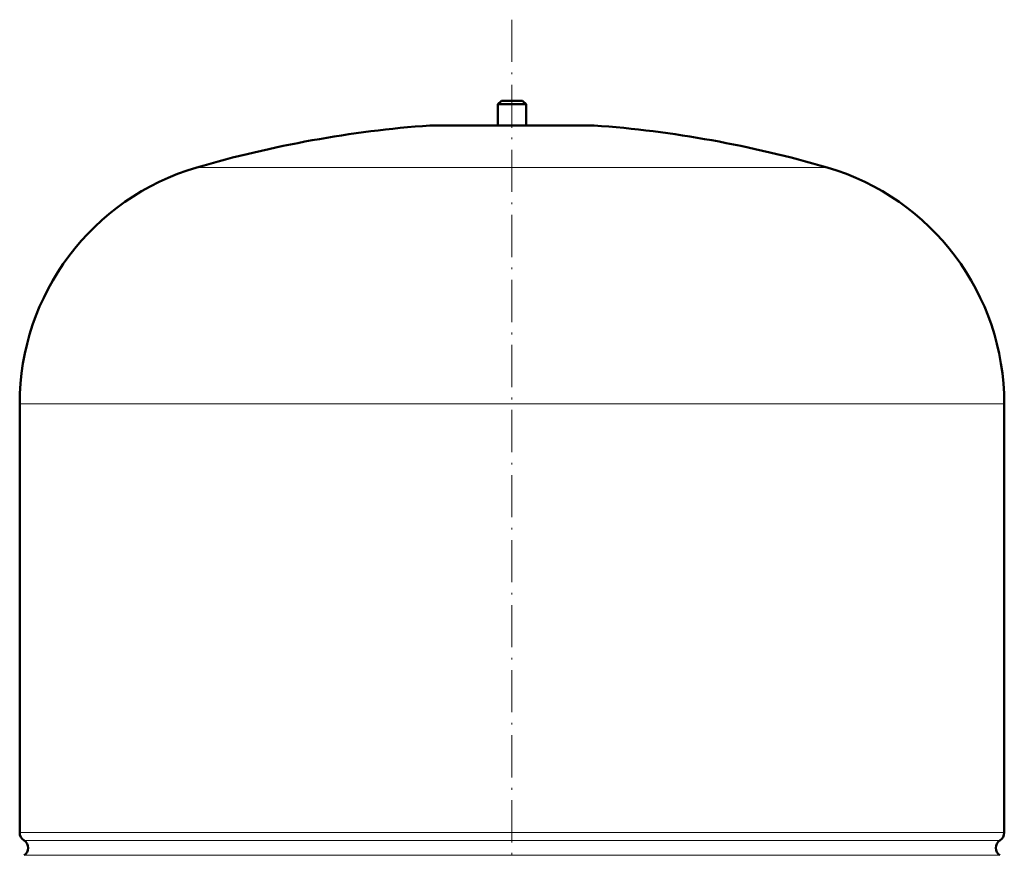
# Model space of a CAD drawing. Extents: x -1768 to 2122, y -1729 to 686.
# Tile 62 of 71: x 1035 to 1315, y 173 to 411. Entities that reach past the tile are written whole.
import ezdxf

# ---------------------------------------------------------------- set-up
doc = ezdxf.new("R2010")
doc.units = 0
doc.linetypes.add('DASHDOT', pattern=[18.5, 12, -3, 0.5, -3])

msp = doc.modelspace()

# ---------------------------------------------------------------- linework, layer by layer
at = {"color": 7, "linetype": 'DASHDOT', "lineweight": 18}
msp.add_line((1175.3, 411), (1175.3, -93.29), dxfattribs=at)
at = {"color": 7, "lineweight": 50}
for p, q in [((1172.3, 387.94), (1171.3, 386.94)), ((1171.3, 386.94), (1175.3, 386.94)), ((1171.3, 386.94), (1171.3, 380.94)), ((1172.3, 387.94), (1175.3, 387.94)), ((1175.3, 387.94), (1178.3, 387.94)), ((1175.3, 386.94), (1179.3, 386.94)), ((1178.3, 387.94), (1179.3, 386.94)), ((1179.3, 386.94), (1179.3, 380.94)), ((1152.3, 380.94), (1198.3, 380.94)), ((1171.3, 380.94), (1152.3, 380.94)), ((1198.3, 380.94), (1179.3, 380.94)), ((1035.3, 179.82), (1035.3, 301.78)), ((1315.3, 179.82), (1315.3, 301.78))]:
    msp.add_line(p, q, dxfattribs=at)
at = {"color": 7, "linetype": 'DASHDOT', "lineweight": 18, "ltscale": 0.210416}
msp.add_line((1175.3, 388.64), (1175.3, 380.22), dxfattribs=at)
at = {"color": 7, "lineweight": 18}
for p, q in [((1175.3, 380.93), (1151.94, 380.93)), ((1198.67, 380.93), (1175.3, 380.93)), ((1175.3, 368.98), (1085.7, 368.98)), ((1264.9, 368.98), (1175.3, 368.98)), ((1175.3, 301.78), (1035.3, 301.78)), ((1315.3, 301.78), (1175.3, 301.78)), ((1035.3, 179.82), (1175.3, 179.82)), ((1175.3, 179.82), (1315.3, 179.82)), ((1175.3, 177.54), (1036.55, 177.54)), ((1314.06, 177.54), (1175.3, 177.54)), ((1036.55, 173.33), (1175.3, 173.33)), ((1175.3, 173.33), (1314.06, 173.33))]:
    msp.add_line(p, q, dxfattribs=at)
at = {"color": 7, "lineweight": 50}
for centre, radius, start, end in [((1175.3, 61.78), 320, 94.1872, 106.2602), ((1152.3, 375.94), 5, 89.998, 94.1872), ((1198.3, 375.94), 5, 85.8128, 90.002), ((1175.3, 61.78), 320, 73.7398, 85.8128), ((1105.3, 301.78), 70, 106.2602, 180), ((1245.3, 301.78), 70, 0, 73.7398), ((1038, 179.82), 2.7, 180, 237.421), ((1312.6, 179.82), 2.7, 302.579, 360), ((1035.2, 175.44), 2.5, 302.579, 57.421), ((1315.4, 175.44), 2.5, 122.579, 237.421)]:
    msp.add_arc(centre, radius, start, end, dxfattribs=at)

doc.saveas('drawing.dxf')
